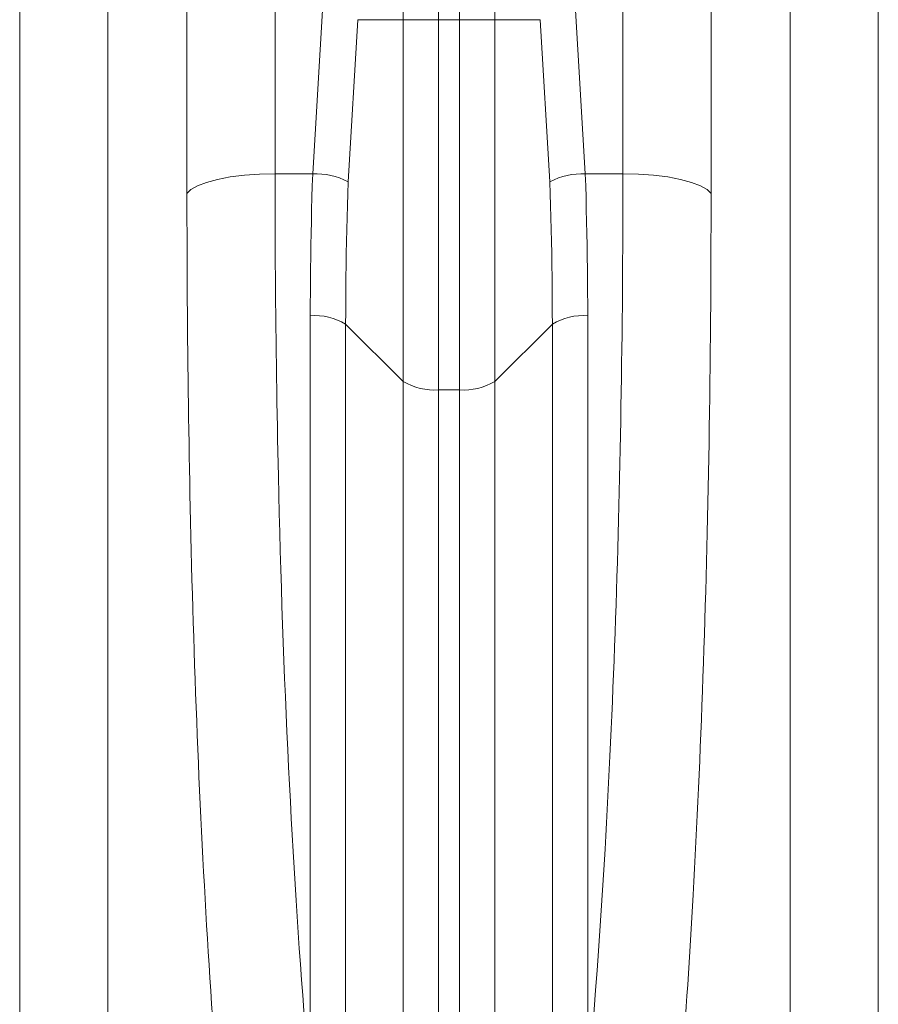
# Model space of a CAD drawing. Extents: x 193 to 943, y 26 to 526.
# Tile 192 of 207: x 397.31 to 400.19, y 91.33 to 94.63. Entities that reach past the tile are written whole.
import ezdxf

# ---------------------------------------------------------------- set-up
doc = ezdxf.new("R2010")
doc.units = 0
doc.layers.get('0').update_dxf_attribs({"lineweight": 25})
doc.layers.add('KG4_HLS_SYA', color=7, linetype='Continuous', lineweight=25)

# ---------------------------------------------------------------- blocks, each defined once
blk = doc.blocks.new('Spline-A069HYQU7N', base_point=(399.5104, 90.8265))
at = {"color": 0, "lineweight": -2}
for p, q in [((399.6322, 93.9917), (399.6323, 94.0448)), ((399.6321, 93.9385), (399.6322, 93.9917)), ((399.6319, 93.8855), (399.6321, 93.9385)), ((399.6318, 93.8325), (399.6319, 93.8855)), ((399.6316, 93.7795), (399.6318, 93.8325)), ((399.6313, 93.7268), (399.6316, 93.7795)), ((399.631, 93.6742), (399.6313, 93.7268)), ((399.6306, 93.6218), (399.631, 93.6742)), ((399.6301, 93.5696), (399.6306, 93.6218)), ((399.6296, 93.5174), (399.6301, 93.5696)), ((399.629, 93.4655), (399.6296, 93.5174)), ((399.6284, 93.4136), (399.629, 93.4655)), ((399.6277, 93.3625), (399.6284, 93.4136)), ((399.627, 93.3114), (399.6277, 93.3625)), ((399.6262, 93.2606), (399.627, 93.3114)), ((399.6254, 93.2098), (399.6262, 93.2606)), ((399.6245, 93.1592), (399.6254, 93.2098)), ((399.6235, 93.1088), (399.6245, 93.1592)), ((399.6226, 93.0584), (399.6235, 93.1088)), ((399.6215, 93.0083), (399.6226, 93.0584)), ((399.6204, 92.9583), (399.6215, 93.0083)), ((399.6193, 92.9085), (399.6204, 92.9583)), ((399.6181, 92.8588), (399.6193, 92.9085)), ((399.6168, 92.8093), (399.6181, 92.8588)), ((399.6155, 92.7606), (399.6168, 92.8093)), ((399.6142, 92.712), (399.6155, 92.7606)), ((399.6128, 92.6637), (399.6142, 92.712)), ((399.6114, 92.6155), (399.6128, 92.6637)), ((399.6099, 92.5674), (399.6114, 92.6155)), ((399.6083, 92.5196), (399.6099, 92.5674)), ((399.6067, 92.4719), (399.6083, 92.5196)), ((399.6051, 92.4244), (399.6067, 92.4719)), ((399.6034, 92.3771), (399.6051, 92.4244)), ((399.6017, 92.3299), (399.6034, 92.3771)), ((399.5999, 92.283), (399.6017, 92.3299)), ((399.598, 92.2362), (399.5999, 92.283)), ((399.5961, 92.19), (399.598, 92.2362)), ((399.5942, 92.1441), (399.5961, 92.19)), ((399.5922, 92.0983), (399.5942, 92.1441)), ((399.5902, 92.0528), (399.5922, 92.0983)), ((399.5881, 92.0074), (399.5902, 92.0528)), ((399.586, 91.9622), (399.5881, 92.0074)), ((399.5838, 91.9172), (399.586, 91.9622)), ((399.5816, 91.8724), (399.5838, 91.9172)), ((399.5793, 91.8278), (399.5816, 91.8724)), ((399.577, 91.7835), (399.5793, 91.8278)), ((399.5746, 91.7393), (399.577, 91.7835)), ((399.5722, 91.6953), (399.5746, 91.7393)), ((399.57, 91.657), (399.5722, 91.6953)), ((399.5679, 91.6189), (399.57, 91.657)), ((399.5656, 91.5809), (399.5679, 91.6189)), ((399.5633, 91.5431), (399.5656, 91.5809)), ((399.561, 91.5055), (399.5633, 91.5431)), ((399.5587, 91.468), (399.561, 91.5055)), ((399.5563, 91.4309), (399.5587, 91.468)), ((399.5539, 91.3939), (399.5563, 91.4309)), ((399.5514, 91.357), (399.5539, 91.3939)), ((399.549, 91.3204), (399.5514, 91.357)), ((399.5464, 91.2839), (399.549, 91.3204)), ((399.5439, 91.2475), (399.5464, 91.2839)), ((399.5413, 91.2114), (399.5439, 91.2475)), ((399.5387, 91.1754), (399.5413, 91.2114)), ((399.536, 91.1396), (399.5387, 91.1754)), ((399.5333, 91.1039), (399.536, 91.1396)), ((399.5305, 91.0685), (399.5333, 91.1039)), ((399.5278, 91.0334), (399.5305, 91.0685)), ((399.5249, 90.9985), (399.5278, 91.0334)), ((399.5221, 90.9639), (399.5249, 90.9985)), ((399.5192, 90.9294), (399.5221, 90.9639)), ((399.5163, 90.895), (399.5192, 90.9294)), ((399.5133, 90.8607), (399.5163, 90.895)), ((399.5104, 90.8265), (399.5133, 90.8607))]:
    blk.add_line(p, q, dxfattribs=at)
blk = doc.blocks.new('Spline-A069HYRK7N', base_point=(397.8752, 90.8265))
at = {"color": 0, "lineweight": -2}
for p, q in [((397.8752, 94.0448), (397.8752, 94.0003)), ((397.8752, 94.0003), (397.8753, 93.9557)), ((397.8753, 93.9557), (397.8754, 93.9111)), ((397.8754, 93.9111), (397.8755, 93.8667)), ((397.8755, 93.8667), (397.8757, 93.8222)), ((397.8757, 93.8222), (397.8758, 93.7779)), ((397.8758, 93.7779), (397.8761, 93.7335)), ((397.8761, 93.7335), (397.8764, 93.6893)), ((397.8764, 93.6893), (397.8767, 93.6451)), ((397.8767, 93.6451), (397.8771, 93.601)), ((397.8771, 93.601), (397.8775, 93.557)), ((397.8775, 93.557), (397.8779, 93.5131)), ((397.8779, 93.5131), (397.8784, 93.4693)), ((397.8784, 93.4693), (397.8789, 93.4256)), ((397.8789, 93.4256), (397.8795, 93.382)), ((397.8795, 93.382), (397.8801, 93.3385)), ((397.8801, 93.3385), (397.8807, 93.295)), ((397.8807, 93.295), (397.8814, 93.2517)), ((397.8814, 93.2517), (397.8821, 93.2083)), ((397.8821, 93.2083), (397.8828, 93.1651)), ((397.8828, 93.1651), (397.8836, 93.122)), ((397.8836, 93.122), (397.8845, 93.0789)), ((397.8845, 93.0789), (397.8853, 93.036)), ((397.8853, 93.036), (397.8862, 92.9932)), ((397.8862, 92.9932), (397.8873, 92.9444)), ((397.8873, 92.9444), (397.8884, 92.8957)), ((397.8884, 92.8957), (397.8896, 92.8472)), ((397.8896, 92.8472), (397.8909, 92.7989)), ((397.8909, 92.7989), (397.8921, 92.7507)), ((397.8921, 92.7507), (397.8935, 92.7026)), ((397.8935, 92.7026), (397.8949, 92.6548)), ((397.8949, 92.6548), (397.8963, 92.6071)), ((397.8963, 92.6071), (397.8978, 92.5595)), ((397.8978, 92.5595), (397.8993, 92.5121)), ((397.8993, 92.5121), (397.9009, 92.4649)), ((397.9009, 92.4649), (397.9025, 92.4179)), ((397.9025, 92.4179), (397.9042, 92.3706)), ((397.9042, 92.3706), (397.906, 92.3235)), ((397.906, 92.3235), (397.9078, 92.2765)), ((397.9078, 92.2765), (397.9097, 92.2298)), ((397.9097, 92.2298), (397.9116, 92.1832)), ((397.9116, 92.1832), (397.9135, 92.1368)), ((397.9135, 92.1368), (397.9155, 92.0907)), ((397.9155, 92.0907), (397.9176, 92.0447)), ((397.9176, 92.0447), (397.9197, 91.9989)), ((397.9197, 91.9989), (397.9218, 91.9533)), ((397.9218, 91.9533), (397.924, 91.9079)), ((397.924, 91.9079), (397.9263, 91.8627)), ((397.9263, 91.8627), (397.9286, 91.8171)), ((397.9286, 91.8171), (397.931, 91.7718)), ((397.931, 91.7718), (397.9335, 91.7266)), ((397.9335, 91.7266), (397.936, 91.6817)), ((397.936, 91.6817), (397.9385, 91.6369)), ((397.9385, 91.6369), (397.9411, 91.5925)), ((397.9411, 91.5925), (397.9438, 91.5482)), ((397.9438, 91.5482), (397.9465, 91.5042)), ((397.9465, 91.5042), (397.9492, 91.4604)), ((397.9492, 91.4604), (397.952, 91.4168)), ((397.952, 91.4168), (397.9549, 91.3734)), ((397.9549, 91.3734), (397.9578, 91.3303)), ((397.9578, 91.3303), (397.9608, 91.2869)), ((397.9608, 91.2869), (397.9638, 91.2438)), ((397.9638, 91.2438), (397.9669, 91.2009)), ((397.9669, 91.2009), (397.97, 91.1583)), ((397.97, 91.1583), (397.9732, 91.116)), ((397.9732, 91.116), (397.9765, 91.074)), ((397.9765, 91.074), (397.9798, 91.0322)), ((397.9798, 91.0322), (397.9832, 90.9907)), ((397.9832, 90.9907), (397.9866, 90.9495)), ((397.9866, 90.9495), (397.9901, 90.9084)), ((397.9901, 90.9084), (397.9935, 90.8674)), ((397.9935, 90.8674), (397.997, 90.8265))]:
    blk.add_line(p, q, dxfattribs=at)
blk = doc.blocks.new('Polylinie-A069HZ0Y7N', base_point=(397.8752, 94.0448))
at = {"color": 0, "lineweight": -2}
for p, q in [((398.0206, 94.1004), (397.9778, 94.0923)), ((398.068, 94.1063), (398.0206, 94.1004)), ((398.1185, 94.1099), (398.068, 94.1063)), ((398.1706, 94.1111), (398.1185, 94.1099)), ((397.9108, 94.071), (397.8887, 94.0583)), ((397.9408, 94.0825), (397.9108, 94.071)), ((397.9778, 94.0923), (397.9408, 94.0825)), ((397.8887, 94.0583), (397.8752, 94.0448))]:
    blk.add_line(p, q, dxfattribs=at)
blk = doc.blocks.new('Polylinie-A069HZ1I7N', base_point=(399.3368, 94.0448))
at = {"color": 0, "lineweight": -2}
for p, q in [((399.3889, 94.1099), (399.3368, 94.1111)), ((399.4394, 94.1063), (399.3889, 94.1099)), ((399.4868, 94.1004), (399.4394, 94.1063)), ((399.5297, 94.0923), (399.4868, 94.1004)), ((399.5666, 94.0825), (399.5297, 94.0923)), ((399.5966, 94.071), (399.5666, 94.0825)), ((399.6187, 94.0583), (399.5966, 94.071)), ((399.6323, 94.0448), (399.6187, 94.0583))]:
    blk.add_line(p, q, dxfattribs=at)
blk = doc.blocks.new('Kreis-A069HZ4S7N', base_point=(398.7886, 93.3866))
at = {"color": 0, "lineweight": -2}
blk.add_ellipse((398.8051, 93.5812), major_axis=(-0.0164, -0.1939), ratio=1, start_param=0, end_param=0.63721, dxfattribs=at)
blk = doc.blocks.new('Kreis-A069HZ4W7N', base_point=(398.6002, 93.3866))
at = {"color": 0, "lineweight": -2}
blk.add_ellipse((398.7024, 93.5812), major_axis=(-0.1021, -0.1656), ratio=1, start_param=0, end_param=0.63721, dxfattribs=at)
blk = doc.blocks.new('Spline-A069HZ5Y7N', base_point=(398.4072, 93.6071))
at = {"color": 0, "lineweight": -2}
for p, q in [((398.4141, 94.0445), (398.4153, 94.0846)), ((398.4129, 94.0044), (398.4141, 94.0445)), ((398.4119, 93.9643), (398.4129, 94.0044)), ((398.4109, 93.9243), (398.4119, 93.9643)), ((398.41, 93.8843), (398.4109, 93.9243)), ((398.4092, 93.8445), (398.41, 93.8843)), ((398.4086, 93.8048), (398.4092, 93.8445)), ((398.4082, 93.7651), (398.4086, 93.8048)), ((398.4078, 93.7255), (398.4082, 93.7651)), ((398.4076, 93.686), (398.4078, 93.7255)), ((398.4074, 93.6465), (398.4076, 93.686)), ((398.4072, 93.6071), (398.4074, 93.6465))]:
    blk.add_line(p, q, dxfattribs=at)
blk = doc.blocks.new('Spline-A069HZ667N', base_point=(399.0922, 93.6071))
at = {"color": 0, "lineweight": -2}
for p, q in [((399.0922, 94.0846), (399.0933, 94.0445)), ((399.0933, 94.0445), (399.0945, 94.0045)), ((399.0945, 94.0045), (399.0956, 93.9645)), ((399.0956, 93.9645), (399.0966, 93.9245)), ((399.0966, 93.9245), (399.0974, 93.8846)), ((399.0974, 93.8846), (399.0982, 93.8448)), ((399.0982, 93.8448), (399.0988, 93.805)), ((399.0988, 93.805), (399.0992, 93.7653)), ((399.0992, 93.7653), (399.0996, 93.7257)), ((399.0996, 93.7257), (399.0998, 93.6861)), ((399.0998, 93.6861), (399.1, 93.6466)), ((399.1, 93.6466), (399.1002, 93.6071))]:
    blk.add_line(p, q, dxfattribs=at)
blk = doc.blocks.new('Spline-A069HZ767N', base_point=(399.2188, 91.0543))
at = {"color": 0, "lineweight": -2}
for p, q in [((399.3368, 94.1111), (399.3367, 94.0618)), ((399.3367, 94.0618), (399.3366, 94.0124)), ((399.3366, 94.0124), (399.3365, 93.9632)), ((399.3365, 93.9632), (399.3364, 93.914)), ((399.3364, 93.914), (399.3362, 93.8648)), ((399.3362, 93.8648), (399.3359, 93.8158)), ((399.3359, 93.8158), (399.3356, 93.7669)), ((399.3356, 93.7669), (399.3352, 93.7182)), ((399.3352, 93.7182), (399.3348, 93.6696)), ((399.3348, 93.6696), (399.3343, 93.6211)), ((399.3343, 93.6211), (399.3338, 93.5727)), ((399.3338, 93.5727), (399.3332, 93.5244)), ((399.3332, 93.5244), (399.3325, 93.4759)), ((399.3325, 93.4759), (399.3319, 93.4276)), ((399.3319, 93.4276), (399.3311, 93.3794)), ((399.3311, 93.3794), (399.3303, 93.3313)), ((399.3303, 93.3313), (399.3295, 93.2833)), ((399.3295, 93.2833), (399.3286, 93.2354)), ((399.3286, 93.2354), (399.3277, 93.1877)), ((399.3277, 93.1877), (399.3267, 93.1402)), ((399.3267, 93.1402), (399.3256, 93.0928)), ((399.3256, 93.0928), (399.3245, 93.0455)), ((399.3245, 93.0455), (399.3234, 92.9984)), ((399.3234, 92.9984), (399.3222, 92.9514)), ((399.3222, 92.9514), (399.3209, 92.9036)), ((399.3209, 92.9036), (399.3196, 92.8559)), ((399.3196, 92.8559), (399.3182, 92.8084)), ((399.3182, 92.8084), (399.3168, 92.761)), ((399.3168, 92.761), (399.3153, 92.7139)), ((399.3153, 92.7139), (399.3137, 92.6668)), ((399.3137, 92.6668), (399.3121, 92.62)), ((399.3121, 92.62), (399.3105, 92.5733)), ((399.3105, 92.5733), (399.3088, 92.5268)), ((399.3088, 92.5268), (399.307, 92.4805)), ((399.307, 92.4805), (399.3052, 92.4344)), ((399.3052, 92.4344), (399.3034, 92.3885)), ((399.3034, 92.3885), (399.3014, 92.3424)), ((399.3014, 92.3424), (399.2995, 92.2965)), ((399.2995, 92.2965), (399.2974, 92.2508)), ((399.2974, 92.2508), (399.2954, 92.2052)), ((399.2954, 92.2052), (399.2932, 92.1599)), ((399.2932, 92.1599), (399.291, 92.1148)), ((399.291, 92.1148), (399.2888, 92.0699)), ((399.2888, 92.0699), (399.2865, 92.0253)), ((399.2865, 92.0253), (399.2841, 91.9808)), ((399.2841, 91.9808), (399.2817, 91.9365)), ((399.2817, 91.9365), (399.2793, 91.8924)), ((399.2793, 91.8924), (399.2768, 91.8485)), ((399.2768, 91.8485), (399.2727, 91.7792)), ((399.2727, 91.7792), (399.2685, 91.7104)), ((399.2685, 91.7104), (399.2641, 91.6421)), ((399.2641, 91.6421), (399.2597, 91.5746)), ((399.2597, 91.5746), (399.255, 91.5077)), ((399.255, 91.5077), (399.2502, 91.4415)), ((399.2502, 91.4415), (399.2452, 91.3757)), ((399.2452, 91.3757), (399.2401, 91.3107)), ((399.2401, 91.3107), (399.2349, 91.2461)), ((399.2349, 91.2461), (399.2296, 91.1819)), ((399.2296, 91.1819), (399.2242, 91.118)), ((399.2242, 91.118), (399.2188, 91.0542))]:
    blk.add_line(p, q, dxfattribs=at)
blk = doc.blocks.new('Spline-A069HZ7K7N', base_point=(398.1706, 91.0543))
at = {"color": 0, "lineweight": -2}
for p, q in [((398.1707, 94.0679), (398.1706, 94.1111)), ((398.1707, 94.0247), (398.1707, 94.0679)), ((398.1708, 93.9816), (398.1707, 94.0247)), ((398.1709, 93.9385), (398.1708, 93.9816)), ((398.1711, 93.8955), (398.1709, 93.9385)), ((398.1713, 93.8525), (398.1711, 93.8955)), ((398.1715, 93.8097), (398.1713, 93.8525)), ((398.1718, 93.767), (398.1715, 93.8097)), ((398.1721, 93.7243), (398.1718, 93.767)), ((398.1725, 93.6818), (398.1721, 93.7243)), ((398.1729, 93.6393), (398.1725, 93.6818)), ((398.1734, 93.5969), (398.1729, 93.6393)), ((398.1739, 93.5549), (398.1734, 93.5969)), ((398.1744, 93.5129), (398.1739, 93.5549)), ((398.1749, 93.471), (398.1744, 93.5129)), ((398.1755, 93.4292), (398.1749, 93.471)), ((398.1762, 93.3875), (398.1755, 93.4292)), ((398.1768, 93.3459), (398.1762, 93.3875)), ((398.1775, 93.3044), (398.1768, 93.3459)), ((398.1783, 93.263), (398.1775, 93.3044)), ((398.1791, 93.2217), (398.1783, 93.263)), ((398.1799, 93.1805), (398.1791, 93.2217)), ((398.1808, 93.1394), (398.1799, 93.1805)), ((398.1817, 93.0984), (398.1808, 93.1394)), ((398.1831, 93.0353), (398.1817, 93.0984)), ((398.1847, 92.9725), (398.1831, 93.0353)), ((398.1863, 92.91), (398.1847, 92.9725)), ((398.1881, 92.8477), (398.1863, 92.91)), ((398.1899, 92.7857), (398.1881, 92.8477)), ((398.1918, 92.724), (398.1899, 92.7857)), ((398.1938, 92.6625), (398.1918, 92.724)), ((398.1959, 92.6014), (398.1938, 92.6625)), ((398.1981, 92.5405), (398.1959, 92.6014)), ((398.2004, 92.4799), (398.1981, 92.5405)), ((398.2028, 92.4197), (398.2004, 92.4799)), ((398.2052, 92.3597), (398.2028, 92.4197)), ((398.2078, 92.3002), (398.2052, 92.3597)), ((398.2104, 92.2409), (398.2078, 92.3002)), ((398.2132, 92.182), (398.2104, 92.2409)), ((398.216, 92.1234), (398.2132, 92.182)), ((398.2189, 92.0652), (398.216, 92.1234)), ((398.2219, 92.0073), (398.2189, 92.0652)), ((398.2249, 91.9513), (398.2219, 92.0073)), ((398.228, 91.8957), (398.2249, 91.9513)), ((398.2311, 91.8404), (398.228, 91.8957)), ((398.2344, 91.7854), (398.2311, 91.8404)), ((398.2377, 91.7308), (398.2344, 91.7854)), ((398.2411, 91.6765), (398.2377, 91.7308)), ((398.2446, 91.6225), (398.2411, 91.6765)), ((398.2482, 91.5688), (398.2446, 91.6225)), ((398.2519, 91.5156), (398.2482, 91.5688)), ((398.2556, 91.4627), (398.2519, 91.5156)), ((398.2595, 91.4103), (398.2556, 91.4627)), ((398.2634, 91.3583), (398.2595, 91.4103)), ((398.2674, 91.3069), (398.2634, 91.3583)), ((398.2716, 91.2559), (398.2674, 91.3069)), ((398.2758, 91.2052), (398.2716, 91.2559)), ((398.28, 91.1547), (398.2758, 91.2052)), ((398.2843, 91.1045), (398.28, 91.1547)), ((398.2886, 91.0542), (398.2843, 91.1045))]:
    blk.add_line(p, q, dxfattribs=at)
blk = doc.blocks.new('Kreis-A069HZ7Y7N', base_point=(399.0922, 94.0846))
at = {"color": 0, "lineweight": -2}
blk.add_ellipse((399.2009, 93.8767), major_axis=(0.0099, 0.2344), ratio=1, start_param=0, end_param=0.523887, dxfattribs=at)
blk = doc.blocks.new('Kreis-A069HZ847N', base_point=(398.2967, 94.0846))
at = {"color": 0, "lineweight": -2}
blk.add_ellipse((398.3065, 93.8767), major_axis=(0.1087, 0.2079), ratio=1, start_param=0, end_param=0.523887, dxfattribs=at)
blk = doc.blocks.new('Spline-A069HZ8G7N', base_point=(399.2108, 93.6353))
at = {"color": 0, "lineweight": -2}
for p, q in [((399.2119, 94.0711), (399.2107, 94.1111)), ((399.2131, 94.0312), (399.2119, 94.0711)), ((399.2141, 93.9913), (399.2131, 94.0312)), ((399.2151, 93.9514), (399.2141, 93.9913)), ((399.216, 93.9116), (399.2151, 93.9514)), ((399.2168, 93.8718), (399.216, 93.9116)), ((399.2174, 93.8323), (399.2168, 93.8718)), ((399.2178, 93.7928), (399.2174, 93.8323)), ((399.2182, 93.7534), (399.2178, 93.7928)), ((399.2184, 93.714), (399.2182, 93.7534)), ((399.2186, 93.6747), (399.2184, 93.714)), ((399.2188, 93.6353), (399.2186, 93.6747))]:
    blk.add_line(p, q, dxfattribs=at)
blk = doc.blocks.new('Kreis-A069HZ8I7N', base_point=(399.1002, 93.6071))
at = {"color": 0, "lineweight": -2}
blk.add_ellipse((399.2024, 93.4414), major_axis=(0.0164, 0.1939), ratio=1, start_param=0, end_param=0.63721, dxfattribs=at)
blk = doc.blocks.new('Spline-A069HZ8S7N', base_point=(398.2886, 93.6353))
at = {"color": 0, "lineweight": -2}
for p, q in [((398.2967, 94.1111), (398.2955, 94.0712)), ((398.2955, 94.0712), (398.2944, 94.0313)), ((398.2944, 94.0313), (398.2933, 93.9914)), ((398.2933, 93.9914), (398.2923, 93.9516)), ((398.2923, 93.9516), (398.2914, 93.9118)), ((398.2914, 93.9118), (398.2906, 93.8722)), ((398.2906, 93.8722), (398.29, 93.8325)), ((398.29, 93.8325), (398.2896, 93.793)), ((398.2896, 93.793), (398.2892, 93.7535)), ((398.2892, 93.7535), (398.289, 93.7141)), ((398.289, 93.7141), (398.2888, 93.6747)), ((398.2888, 93.6747), (398.2886, 93.6353))]:
    blk.add_line(p, q, dxfattribs=at)
blk = doc.blocks.new('Kreis-A069HZ8U7N', base_point=(398.2886, 93.6071))
at = {"color": 0, "lineweight": -2}
blk.add_ellipse((398.3051, 93.4414), major_axis=(0.1021, 0.1656), ratio=1, start_param=0, end_param=0.63721, dxfattribs=at)

msp = doc.modelspace()

# ---------------------------------------------------------------- linework, layer by layer
at = {"layer": 'KG4_HLS_SYA', "color": 8, "linetype": 'Continuous', "lineweight": 9, "ltscale": 0.13, "true_color": 0x808080}
for p, q in [((397.3145, 116.0269), (397.3145, 89.9376)), ((400.1929, 89.9376), (400.1929, 116.0269)), ((397.6099, 90.0277), (397.6099, 98.257)), ((399.8975, 98.257), (399.8975, 90.0277)), ((397.8752, 98.033), (397.8752, 94.0448)), ((398.1706, 94.1111), (398.1706, 98.0423)), ((399.3368, 98.0423), (399.3368, 94.1111)), ((399.6323, 94.0448), (399.6323, 98.033)), ((398.7188, 94.6275), (398.7188, 97.5182)), ((398.7886, 97.5182), (398.7886, 94.6275)), ((398.6002, 96.6051), (398.6002, 94.6275)), ((398.9072, 94.6275), (398.9072, 96.6051)), ((398.3298, 94.659), (398.2967, 94.1111)), ((399.2107, 94.1111), (399.1776, 94.659)), ((398.4153, 94.0846), (398.4484, 94.6275)), ((398.4484, 94.6275), (398.6002, 94.6275)), ((398.7188, 94.6275), (398.6002, 94.6275)), ((398.6002, 94.6275), (398.6002, 93.4156)), ((398.7188, 94.6275), (398.7886, 94.6275)), ((398.7188, 93.3873), (398.7188, 94.6275)), ((398.9072, 94.6275), (398.7886, 94.6275)), ((398.7886, 94.6275), (398.7886, 93.3873)), ((398.9072, 93.4156), (398.9072, 94.6275)), ((398.9072, 94.6275), (399.059, 94.6275)), ((399.059, 94.6275), (399.0922, 94.0846)), ((398.2967, 94.1111), (398.1706, 94.1111)), ((399.3368, 94.1111), (399.2107, 94.1111)), ((398.2886, 93.6353), (398.2886, 91.0542)), ((399.2188, 91.0542), (399.2188, 93.6353)), ((398.4072, 93.6071), (398.6002, 93.4156)), ((398.4072, 90.9966), (398.4072, 93.6071)), ((398.9072, 93.4156), (399.1002, 93.6071)), ((399.1002, 93.6071), (399.1002, 90.9966)), ((398.6002, 93.4156), (398.6002, 88.6565)), ((398.9072, 88.6565), (398.9072, 93.4156)), ((398.7188, 93.3873), (398.7886, 93.3873)), ((398.7188, 88.5784), (398.7188, 93.3873)), ((398.7886, 93.3873), (398.7886, 88.5784))]:
    msp.add_line(p, q, dxfattribs=at)

# ---------------------------------------------------------------- block references
for name, p in [('Polylinie-A069HZ0Y7N', (397.8752, 94.0448)), ('Spline-A069HZ7K7N', (398.1706, 91.0543)), ('Spline-A069HZ8S7N', (398.2886, 93.6353)), ('Kreis-A069HZ847N', (398.2967, 94.0846)), ('Kreis-A069HZ7Y7N', (399.0922, 94.0846)), ('Spline-A069HZ8G7N', (399.2108, 93.6353)), ('Spline-A069HZ767N', (399.2188, 91.0543)), ('Polylinie-A069HZ1I7N', (399.3368, 94.0448)), ('Spline-A069HZ5Y7N', (398.4072, 93.6071)), ('Spline-A069HZ667N', (399.0922, 93.6071)), ('Spline-A069HYRK7N', (397.8752, 90.8265)), ('Spline-A069HYQU7N', (399.5104, 90.8265)), ('Kreis-A069HZ8U7N', (398.2886, 93.6071)), ('Kreis-A069HZ8I7N', (399.1002, 93.6071)), ('Kreis-A069HZ4W7N', (398.6002, 93.3866)), ('Kreis-A069HZ4S7N', (398.7886, 93.3866))]:
    msp.add_blockref(name, p, dxfattribs=at)

doc.saveas('drawing.dxf')
